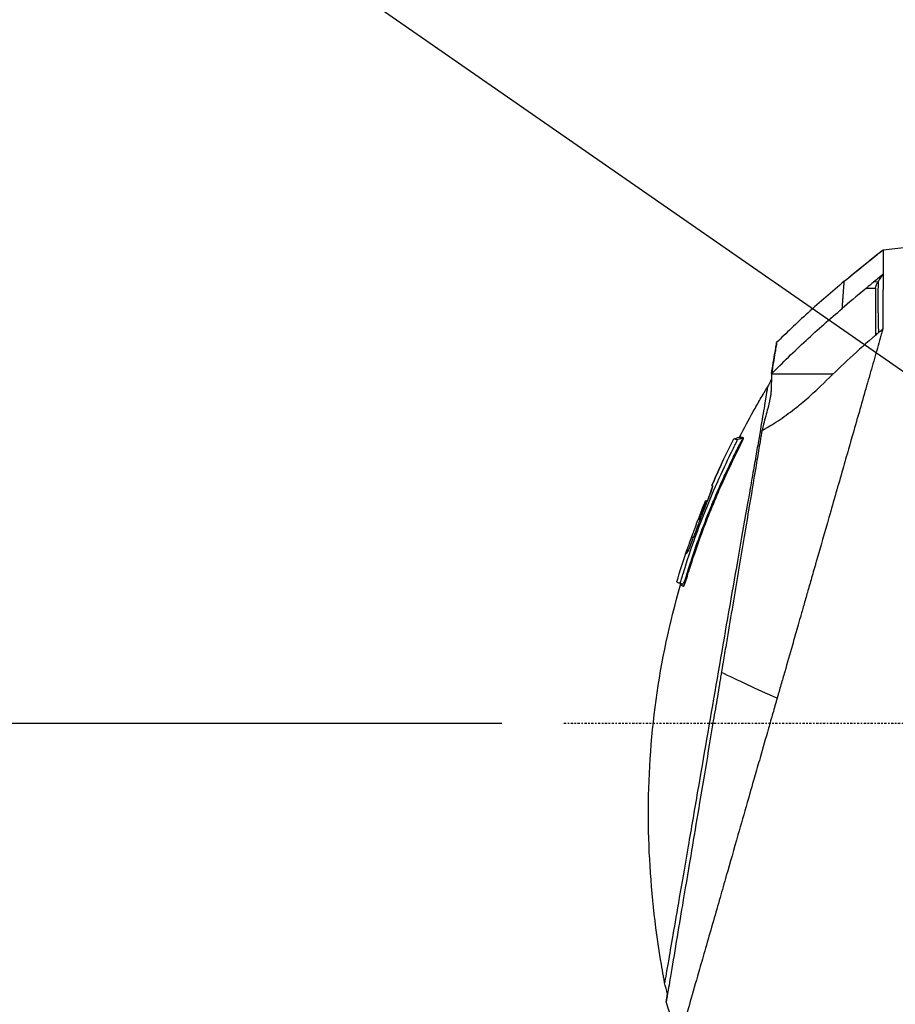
# Model space of a CAD drawing. Header units: millimetres. Extents: x 0 to 3390, y 0 to 1680.
# Tile 115 of 194: x 939 to 997, y 1172 to 1237. Entities that reach past the tile are written whole.
import ezdxf

# ---------------------------------------------------------------- set-up
doc = ezdxf.new("R2010")
doc.units = ezdxf.units.MM
doc.header["$LTSCALE"] = 0.2
doc.linetypes.add('CENTER2', pattern=[1.125, 0.75, -0.125, 0.125, -0.125])
doc.layers.add('02_Center Line', color=1, linetype='CENTER2')
doc.styles.add('Rainbow-4.0 Style', font='malgunsl.ttf')
doc.dimstyles.new('Rainbow-4.0 Style', dxfattribs={"dimtxt": 3.5, "dimasz": 2.5, "dimexe": 1, "dimexo": 1, "dimgap": 1, "dimtad": 1, "dimdsep": 46, "dimtxsty": 'Rainbow-4.0 Style', "dimcen": 0, "dimclrd": 251, "dimclre": 251, "dimclrt": 7, "dimazin": 3, "dimtp": 0.1, "dimtm": 0.1, "dimtfac": 0.61, "dimtmove": 0, "dimatfit": 3, "dimfxl": 1, "dimlwd": -1, "dimlwe": -1, "dimarcsym": 1})

# ---------------------------------------------------------------- blocks, each defined once
blk = doc.blocks.new('A$Cbf9293de')
for p, q in [((-136.96, 804.043), (-136.362, 804.032)), ((-136.187, 804.457), (-136.481, 804.442)), ((-136.362, 804.032), (-136.362, 801.964)), ((-136.198, 803.358), (-136.198, 803.358)), ((-136.198, 803.188), (-136.198, 803.188)), ((-136.362, 801.964), (-136.362, 800.932)), ((-136.193, 802.409), (-136.192, 802.409)), ((-139.168, 798.366), (-143.23, 798.366)), ((-145.144, 794.11), (-145.504, 794.02)), ((-146.574, 792.319), (-146.574, 792.319)), ((-147.155, 791.028), (-147.155, 791.028)), ((-147.126, 791.016), (-147.152, 791.025)), ((-147.444, 790.029), (-147.596, 789.986)), ((-147.595, 789.986), (-147.444, 790.029)), ((-147.949, 788.758), (-148.011, 788.781)), ((-148.475, 787.596), (-148.477, 787.597)), ((-148.394, 787.567), (-148.47, 787.594)), ((-149.477, 784.647), (-149.475, 784.646)), ((-149.286, 784.572), (-149.286, 784.573)), ((-149.283, 784.572), (-149.28, 784.57)), ((-149.347, 754.317), (-150.176, 756.935))]:
    blk.add_line(p, q)
blk.add_arc((-149.323, 784.485), 0.1, 343.74443, 47.95019)
for centre, major_axis, ratio, start_param, end_param in [((-145.197, 794.215), (-0.0368, -0.0929), 0.995224, 0.639311, 1.473597), ((-145.169, 794.207), (0.0047, -0.0999), 0.993999, 0.206208, 1.050852), ((-148.135, 786.715), (-18.579, -5.415), 0.001822, 4.748168, 4.751685)]:
    blk.add_ellipse(centre, major_axis=major_axis, ratio=ratio, start_param=start_param, end_param=end_param)
for points, knots in [([(-104.667, 808.886), (-104.667, 808.886), (-104.667, 807.857), (-104.667, 805.85), (-104.667, 805.845), (-104.667, 805.839), (-104.667, 805.833), (-104.667, 804.833), (-104.667, 803.601), (-104.667, 802.179), (-104.667, 801.463), (-104.667, 800.7), (-104.667, 799.892), (-104.667, 799.489), (-104.667, 799.074), (-104.667, 798.649), (-104.667, 798.437), (-104.667, 798.222), (-104.667, 798.004), (-104.667, 797.896), (-104.667, 797.786), (-104.667, 797.676), (-104.667, 797.566), (-104.667, 797.498), (-104.667, 797.344), (-104.667, 797.301), (-104.667, 797.257), (-104.667, 797.213), (-104.667, 795.152), (-104.667, 793.114), (-104.667, 791.26), (-104.667, 790.939), (-104.667, 790.622), (-104.667, 790.312), (-104.667, 789.243), (-104.667, 788.244), (-104.667, 787.333), (-104.667, 786.877), (-104.667, 786.443), (-104.667, 786.033), (-104.667, 785.828), (-104.667, 785.628), (-104.667, 785.435), (-104.667, 785.338), (-104.667, 785.243), (-104.667, 785.15), (-104.667, 785.103), (-104.667, 785.056), (-104.667, 785.01), (-104.667, 784.964), (-104.667, 784.961), (-104.667, 784.873), (-104.667, 784.765), (-104.667, 784.658), (-104.667, 784.552), (-104.667, 783.97), (-104.666, 783.432), (-104.666, 782.94), (-104.666, 782.65), (-104.667, 782.375), (-104.667, 782.118), (-104.667, 781.989), (-104.667, 781.864), (-104.667, 781.744), (-104.667, 781.623), (-104.667, 781.559), (-104.667, 781.395), (-104.667, 781.259), (-104.667, 781.126), (-104.667, 780.996), (-104.667, 780.812), (-104.667, 780.634), (-104.666, 780.461), (-104.666, 780.167), (-104.667, 779.925), (-104.667, 779.629), (-104.667, 779.48), (-104.665, 779.33), (-104.669, 779.185), (-104.671, 779.113), (-104.673, 779.039), (-104.677, 778.965), (-104.681, 778.891), (-104.689, 778.787), (-104.693, 778.742), (-104.708, 778.562), (-104.778, 778.07), (-104.822, 777.861), (-104.848, 777.735), (-104.881, 777.586), (-104.932, 777.405), (-104.965, 777.285), (-105.006, 777.152), (-105.057, 777.001), (-105.122, 776.812), (-105.186, 776.651), (-105.244, 776.515), (-105.273, 776.446), (-105.3, 776.384), (-105.326, 776.328), (-105.352, 776.271), (-105.361, 776.252), (-105.397, 776.176), (-105.461, 776.046), (-105.528, 775.92), (-105.597, 775.798), (-105.849, 775.356), (-106.128, 774.973), (-106.373, 774.686), (-106.453, 774.592), (-106.56, 774.477), (-106.672, 774.359), (-106.777, 774.247), (-106.887, 774.133), (-106.982, 774.033), (-107.179, 773.827), (-107.408, 773.588), (-107.599, 773.387), (-107.79, 773.186), (-107.989, 772.979), (-108.194, 772.763), (-108.297, 772.656), (-108.401, 772.546), (-108.508, 772.435), (-108.614, 772.323), (-108.746, 772.185), (-108.831, 772.095), (-108.962, 771.959), (-109.095, 771.819), (-109.231, 771.677), (-109.803, 771.078), (-110.42, 770.431), (-111.081, 769.738), (-111.49, 769.31), (-111.915, 768.864), (-112.357, 768.401), (-112.578, 768.17), (-112.803, 767.934), (-113.032, 767.694), (-113.146, 767.574), (-113.261, 767.453), (-113.378, 767.331), (-113.494, 767.209), (-113.635, 767.061), (-113.73, 766.962), (-113.877, 766.808), (-114.025, 766.653), (-114.173, 766.497), (-114.793, 765.847), (-115.426, 765.185), (-116.069, 764.51), (-116.468, 764.092), (-116.871, 763.67), (-117.278, 763.244), (-117.482, 763.03), (-117.686, 762.816), (-117.891, 762.601), (-118.097, 762.386), (-118.322, 762.149), (-118.51, 761.953), (-118.647, 761.809), (-118.784, 761.665), (-118.921, 761.522), (-120.283, 760.094), (-121.64, 758.672), (-122.974, 757.274), (-123.707, 756.505), (-124.434, 755.744), (-125.149, 754.995), (-125.507, 754.62), (-125.861, 754.248), (-126.213, 753.88), (-126.388, 753.696), (-126.563, 753.513), (-126.737, 753.331), (-126.911, 753.149), (-127.112, 752.938), (-127.256, 752.787), (-127.347, 752.691), (-127.44, 752.595), (-127.532, 752.497), (-128.024, 751.982), (-128.532, 751.45), (-129.049, 750.908), (-129.356, 750.586), (-129.667, 750.26), (-129.979, 749.933), (-130.135, 749.77), (-130.292, 749.606), (-130.448, 749.442), (-130.526, 749.36), (-130.605, 749.278), (-130.683, 749.196), (-130.722, 749.155), (-130.761, 749.114), (-130.8, 749.073), (-130.839, 749.032), (-130.897, 748.971), (-130.918, 748.95), (-131.081, 748.779), (-131.299, 748.55), (-131.564, 748.273), (-131.696, 748.134), (-131.84, 747.983), (-131.994, 747.822), (-132.148, 747.661), (-132.327, 747.473), (-132.484, 747.308), (-132.797, 746.98), (-133.061, 746.704), (-133.283, 746.471), (-133.394, 746.355), (-133.495, 746.249), (-133.586, 746.153), (-133.632, 746.106), (-133.675, 746.06), (-133.716, 746.017), (-133.736, 745.996), (-133.756, 745.975), (-133.776, 745.955), (-133.795, 745.934), (-133.803, 745.926), (-133.832, 745.895), (-133.888, 745.836), (-133.943, 745.779), (-133.997, 745.723), (-134.397, 745.303), (-134.729, 744.956), (-135.005, 744.667), (-135.161, 744.503), (-135.299, 744.358), (-135.421, 744.23), (-135.482, 744.166), (-135.539, 744.106), (-135.593, 744.05), (-135.619, 744.022), (-135.645, 743.995), (-135.67, 743.969), (-135.695, 743.943), (-135.713, 743.924), (-135.742, 743.894), (-135.777, 743.857), (-135.811, 743.821), (-135.844, 743.787), (-136.056, 743.566), (-136.207, 743.409), (-136.3, 743.313), (-136.378, 743.231), (-136.404, 743.203), (-136.411, 743.194)], [0.0000001, 0.0000001, 0.0000001, 0.0000001, 0.125, 0.125, 0.125, 0.1253503, 0.1253503, 0.1253503, 0.1875, 0.1875, 0.1875, 0.21875, 0.21875, 0.21875, 0.234375, 0.234375, 0.234375, 0.2421875, 0.2421875, 0.2421875, 0.2460937, 0.2460937, 0.2460937, 0.25, 0.25, 0.25, 0.2511149, 0.2511149, 0.2511149, 0.3034243, 0.3034243, 0.3034243, 0.3125, 0.3125, 0.3125, 0.34375, 0.34375, 0.34375, 0.359375, 0.359375, 0.359375, 0.3671875, 0.3671875, 0.3671875, 0.3710937, 0.3710937, 0.3710937, 0.3730469, 0.3730469, 0.3730469, 0.375, 0.375, 0.375, 0.3773995, 0.3773995, 0.3773995, 0.390625, 0.390625, 0.390625, 0.3984375, 0.3984375, 0.3984375, 0.4023437, 0.4023437, 0.4023437, 0.40625, 0.40625, 0.40625, 0.409484, 0.409484, 0.409484, 0.4140625, 0.4140625, 0.4140625, 0.421875, 0.421875, 0.421875, 0.4257812, 0.4257812, 0.4257812, 0.4277344, 0.4277344, 0.4277344, 0.4296875, 0.4296875, 0.4296875, 0.4375, 0.4375, 0.4375, 0.4422156, 0.4422156, 0.4422156, 0.4453125, 0.4453125, 0.4453125, 0.4492187, 0.4492187, 0.4492187, 0.4511719, 0.4511719, 0.4511719, 0.453125, 0.453125, 0.453125, 0.4564958, 0.4564958, 0.4564958, 0.46875, 0.46875, 0.46875, 0.4727702, 0.4727702, 0.4727702, 0.4765625, 0.4765625, 0.4765625, 0.484375, 0.484375, 0.484375, 0.4921875, 0.4921875, 0.4921875, 0.4960937, 0.4960937, 0.4960937, 0.5, 0.5, 0.5, 0.5059836, 0.5059836, 0.5059836, 0.53125, 0.53125, 0.53125, 0.546875, 0.546875, 0.546875, 0.5546875, 0.5546875, 0.5546875, 0.5585937, 0.5585937, 0.5585937, 0.5625, 0.5625, 0.5625, 0.5685376, 0.5685376, 0.5685376, 0.59375, 0.59375, 0.59375, 0.609375, 0.609375, 0.609375, 0.6171875, 0.6171875, 0.6171875, 0.625, 0.625, 0.625, 0.6307049, 0.6307049, 0.6307049, 0.6875, 0.6875, 0.6875, 0.71875, 0.71875, 0.71875, 0.734375, 0.734375, 0.734375, 0.7421875, 0.7421875, 0.7421875, 0.75, 0.75, 0.75, 0.7549609, 0.7549609, 0.7549609, 0.78125, 0.78125, 0.78125, 0.796875, 0.796875, 0.796875, 0.8046875, 0.8046875, 0.8046875, 0.8085937, 0.8085937, 0.8085937, 0.8105469, 0.8105469, 0.8105469, 0.8125, 0.8125, 0.8125, 0.828125, 0.828125, 0.828125, 0.8359375, 0.8359375, 0.8359375, 0.84375, 0.84375, 0.84375, 0.859375, 0.859375, 0.859375, 0.8671875, 0.8671875, 0.8671875, 0.8710937, 0.8710937, 0.8710937, 0.8730469, 0.8730469, 0.8730469, 0.875, 0.875, 0.875, 0.8787021, 0.8787021, 0.8787021, 0.90625, 0.90625, 0.90625, 0.921875, 0.921875, 0.921875, 0.9296875, 0.9296875, 0.9296875, 0.9335937, 0.9335937, 0.9335937, 0.9375, 0.9375, 0.9375, 0.9423203, 0.9423203, 0.9423203, 0.9736147, 0.9736147, 0.9736147, 1, 1, 1, 1]), ([(-138.419, 804.493), (-137.669, 805.121), (-136.96, 805.695), (-136.285, 806.235), (-136.142, 806.349), (-136.001, 806.462), (-135.862, 806.573)], [0.0000016, 0.0000016, 0.0000016, 0.0000016, 0.8255795, 0.8255795, 0.8255795, 1, 1, 1, 1]), ([(-136.716, 805.889), (-136.716, 805.889), (-136.716, 805.89), (-136.432, 806.118), (-136.002, 806.462), (-135.862, 806.573)], [0.6372802, 0.6372802, 0.6372802, 0.6372802, 0.6373483, 0.6373483, 0.7466664, 0.7466664, 0.7466664, 0.7466664]), ([(-135.862, 806.573), (-135.862, 806.573), (-135.862, 806.573), (-135.862, 806.573), (-135.862, 806.572), (-135.862, 806.572), (-135.862, 806.571), (-135.862, 806.569), (-135.862, 806.567), (-135.862, 806.559), (-135.862, 806.551), (-135.862, 806.519), (-135.862, 806.487), (-135.862, 806.415), (-135.862, 806.382), (-135.862, 806.293), (-135.862, 806.234), (-135.862, 806.099), (-135.862, 806.023), (-135.862, 805.813), (-135.862, 805.668), (-135.862, 805.423), (-135.862, 805.336), (-135.862, 805.2), (-135.862, 805.153), (-135.862, 805.082), (-135.862, 805.058), (-135.862, 805.021), (-135.862, 805.009), (-135.862, 804.981), (-135.862, 804.968), (-135.862, 804.959)], [0.0000002, 0.0000002, 0.0000002, 0.0000002, 0.0057666, 0.0057666, 0.010261, 0.010261, 0.0192501, 0.0192501, 0.0372287, 0.0372287, 0.0731858, 0.0731858, 0.1450807, 0.1450807, 0.1929931, 0.1929931, 0.2568526, 0.2568526, 0.3206977, 0.3206977, 0.4164506, 0.4164506, 0.4643306, 0.4643306, 0.4882614, 0.4882614, 0.5002253, 0.5002253, 0.506207, 0.506207, 0.5138998, 0.5138998, 0.5138998, 0.5138998]), ([(-138.419, 804.493), (-137.998, 804.846), (-137.574, 805.195), (-136.989, 805.67), (-136.83, 805.798), (-136.536, 806.035), (-136.401, 806.143), (-136.25, 806.264), (-136.233, 806.277), (-136.209, 806.297), (-136.201, 806.302), (-136.19, 806.311), (-136.187, 806.314), (-136.182, 806.318), (-136.18, 806.319), (-136.178, 806.321), (-136.177, 806.322), (-136.176, 806.322), (-136.176, 806.322), (-136.176, 806.323), (-136.176, 806.323), (-136.176, 806.323), (-136.176, 806.323), (-136.176, 806.323)], [0, 0, 0, 0, 0.1648035, 0.1648035, 0.2261526, 0.2261526, 0.2780048, 0.2780048, 0.2844894, 0.2844894, 0.2873267, 0.2873267, 0.2886569, 0.2886569, 0.2893002, 0.2893002, 0.2896148, 0.2896148, 0.2896497, 0.2896497, 0.289681, 0.289681, 0.2896998, 0.2896998, 0.2896998, 0.2896998]), ([(-136.716, 805.889), (-136.82, 805.806), (-136.51, 806.056), (-136.36, 806.176), (-136.315, 806.212), (-136.252, 806.261), (-136.235, 806.275), (-136.211, 806.295), (-136.204, 806.3), (-136.193, 806.309), (-136.189, 806.312), (-136.184, 806.316), (-136.182, 806.317), (-136.18, 806.319), (-136.179, 806.32), (-136.178, 806.321), (-136.178, 806.321), (-136.177, 806.322), (-136.176, 806.322), (-136.176, 806.323), (-136.176, 806.323), (-136.176, 806.323), (-136.176, 806.323), (-136.176, 806.323), (-136.176, 806.323), (-136.176, 806.323)], [0.35908561, 0.35908561, 0.35908561, 0.35908561, 0.39930652, 0.39930652, 0.41672052, 0.41672052, 0.42325172, 0.42325172, 0.42610931, 0.42610931, 0.42744907, 0.42744907, 0.42809739, 0.42809739, 0.42841531, 0.42841531, 0.4285716, 0.4285716, 0.42872535, 0.42872535, 0.42875851, 0.42875851, 0.42877124, 0.42877124, 0.4287889, 0.4287889, 0.4287889, 0.4287889]), ([(-136.716, 805.889), (-136.699, 805.903), (-136.51, 806.056), (-136.36, 806.175), (-136.315, 806.212), (-136.252, 806.261), (-136.236, 806.275), (-136.211, 806.295), (-136.204, 806.3), (-136.193, 806.309), (-136.189, 806.312), (-136.184, 806.316), (-136.182, 806.317), (-136.18, 806.319), (-136.179, 806.32), (-136.178, 806.321), (-136.178, 806.321), (-136.177, 806.322), (-136.176, 806.322), (-136.176, 806.323), (-136.176, 806.323), (-136.176, 806.323), (-136.176, 806.323), (-136.176, 806.323), (-136.176, 806.323), (-136.176, 806.323), (-136.176, 806.323), (-136.176, 806.323)], [0.49817633, 0.49817633, 0.49817633, 0.49817633, 0.53840987, 0.53840987, 0.55582539, 0.55582539, 0.56235715, 0.56235715, 0.56521499, 0.56521499, 0.56655486, 0.56655486, 0.56720325, 0.56720325, 0.56752121, 0.56752121, 0.56767754, 0.56767754, 0.56783134, 0.56783134, 0.56786487, 0.56786487, 0.56787819, 0.56787819, 0.56788839, 0.56788839, 0.56789897, 0.56789897, 0.56789897, 0.56789897]), ([(-136.187, 804.457), (-136.133, 804.54), (-136.079, 804.624), (-135.97, 804.792), (-135.916, 804.876), (-135.862, 804.959)], [0.00000099, 0.00000099, 0.00000099, 0.00000099, 0.02992553, 0.02992553, 0.05985005, 0.05985005, 0.05985005, 0.05985005]), ([(-135.862, 804.959), (-135.862, 804.948), (-135.862, 804.934), (-135.862, 804.905), (-135.862, 804.891), (-135.862, 804.849), (-135.862, 804.821), (-135.862, 804.735), (-135.862, 804.677), (-135.862, 804.498), (-135.862, 804.373), (-135.863, 803.983), (-135.863, 803.703), (-135.863, 802.801), (-135.864, 802.12), (-135.864, 801.363)], [0.000001, 0.000001, 0.000001, 0.000001, 0.0104396, 0.0104396, 0.0195624, 0.0195624, 0.037807, 0.037807, 0.0742919, 0.0742919, 0.1472682, 0.1472682, 0.2931669, 0.2931669, 0.5844733, 0.5844733, 0.5844733, 0.5844733]), ([(-138.419, 804.493), (-139.232, 803.811), (-140.049, 803.101), (-141.573, 801.724), (-142.28, 801.06), (-142.884, 800.45)], [0.0000883, 0.0000883, 0.0000883, 0.0000883, 0.5, 0.5, 1, 1, 1, 1]), ([(-138.419, 804.493), (-138.419, 804.493), (-138.419, 804.493), (-138.419, 804.493), (-138.419, 804.493), (-138.419, 804.493), (-138.419, 804.493), (-138.419, 804.493), (-138.419, 804.493), (-138.419, 804.493), (-138.419, 804.493), (-138.419, 804.493), (-138.419, 804.493)], [0, 0, 0, 0, 0.00195313, 0.00195313, 0.00195313, 0.00390625, 0.00390625, 0.00390625, 0.0078125, 0.0078125, 0.0078125, 0.01049675, 0.01049675, 0.01049675, 0.01049675]), ([(-136.481, 804.442), (-136.561, 804.376), (-136.652, 804.3), (-136.791, 804.184), (-136.88, 804.11), (-136.961, 804.043)], [-0.06201948, -0.06201948, -0.06201948, -0.06201948, -0.03135987, -0.03135987, -0.00014638, -0.00014638, -0.00014638, -0.00014638]), ([(-136.362, 804.032), (-136.352, 804.103), (-136.333, 804.17), (-136.305, 804.238), (-136.302, 804.245), (-136.299, 804.252), (-136.295, 804.26), (-136.292, 804.266), (-136.289, 804.273), (-136.286, 804.28), (-136.259, 804.338), (-136.226, 804.396), (-136.187, 804.457)], [0, 0, 0, 0, 0.486169, 0.486169, 0.486169, 0.538067, 0.538067, 0.538067, 0.586598, 0.586598, 0.586598, 1, 1, 1, 1]), ([(-136.187, 804.457), (-136.19, 804.305), (-136.194, 804.051), (-136.197, 803.7), (-136.198, 803.524), (-136.199, 803.363), (-136.198, 803.221), (-136.198, 803.078), (-136.198, 802.968), (-136.197, 802.853), (-136.196, 802.737), (-136.195, 802.603), (-136.193, 802.448), (-136.192, 802.37), (-136.191, 802.287), (-136.19, 802.199), (-136.188, 802.111), (-136.187, 802.034), (-136.184, 801.917), (-136.178, 801.585), (-136.17, 801.31), (-136.163, 801.105)], [0.0000001, 0.0000001, 0.0000001, 0.0000001, 0.25, 0.25, 0.25, 0.375, 0.375, 0.375, 0.5, 0.5, 0.5, 0.625, 0.625, 0.625, 0.6875, 0.6875, 0.6875, 0.75, 0.75, 0.75, 0.9287626, 0.9287626, 0.9287626, 0.9287626]), ([(-143.231, 798.366), (-142.493, 799.132), (-141.727, 799.871), (-140.161, 801.311), (-139.361, 802.012), (-138.553, 802.704)], [-0.6382467, -0.6382467, -0.6382467, -0.6382467, -0.3191416, -0.3191416, 0, 0, 0, 0]), ([(-135.864, 801.363), (-135.869, 801.344), (-135.877, 801.318), (-135.893, 801.261), (-135.9, 801.235), (-135.923, 801.158), (-135.937, 801.106), (-135.982, 800.95), (-136.012, 800.845), (-136.104, 800.525), (-136.166, 800.308), (-136.357, 799.641), (-136.49, 799.178), (-136.901, 797.743), (-137.195, 796.719), (-137.711, 794.918), (-137.924, 794.175), (-138.268, 792.975), (-138.394, 792.533), (-138.67, 791.571), (-138.819, 791.051), (-139.123, 789.991), (-139.278, 789.451), (-139.708, 787.949), (-139.987, 786.976), (-140.296, 785.899), (-140.322, 785.808), (-140.374, 785.626), (-140.4, 785.535), (-140.476, 785.27), (-140.526, 785.095), (-140.623, 784.756), (-140.67, 784.591), (-140.762, 784.271), (-140.807, 784.116), (-140.933, 783.675), (-141.016, 783.385), (-141.173, 782.838), (-141.246, 782.583), (-141.383, 782.105), (-141.447, 781.883), (-141.622, 781.27), (-141.734, 780.878), (-142.015, 779.9), (-142.183, 779.313), (-142.435, 778.435), (-142.519, 778.142), (-142.644, 777.705), (-142.686, 777.559), (-142.748, 777.34), (-142.769, 777.268), (-142.801, 777.159), (-142.811, 777.122), (-142.834, 777.041), (-142.845, 777.004), (-142.853, 776.977)], [0.000085, 0.000085, 0.000085, 0.000085, 0.009638, 0.009638, 0.017453, 0.017453, 0.033077, 0.033077, 0.064302, 0.064302, 0.126675, 0.126675, 0.251046, 0.251046, 0.498587, 0.498587, 0.662678, 0.662678, 0.756193, 0.756193, 0.862748, 0.862748, 0.97034, 0.97034, 1.158594, 1.158594, 1.176181, 1.176181, 1.19217, 1.19217, 1.222525, 1.222525, 1.250795, 1.250795, 1.277662, 1.277662, 1.328669, 1.328669, 1.373576, 1.373576, 1.413726, 1.413726, 1.484172, 1.484172, 1.589609, 1.589609, 1.642253, 1.642253, 1.66856, 1.66856, 1.681711, 1.681711, 1.688286, 1.688286, 1.696317, 1.696317, 1.696317, 1.696317]), ([(-136.362, 800.932), (-136.279, 801.004), (-136.196, 801.076), (-136.03, 801.22), (-135.947, 801.291), (-135.864, 801.363)], [-0.06596291, -0.06596291, -0.06596291, -0.06596291, -0.03300778, -0.03300778, -0.00012466, -0.00012466, -0.00012466, -0.00012466]), ([(-136.362, 800.932), (-136.922, 800.445), (-137.476, 799.949), (-138.551, 798.958), (-139.073, 798.462), (-139.587, 797.958)], [0.0000155, 0.0000155, 0.0000155, 0.0000155, 0.2227041, 0.2227041, 0.4386172, 0.4386172, 0.4386172, 0.4386172]), ([(-142.884, 800.45), (-142.884, 800.45), (-142.884, 800.446), (-142.885, 800.434), (-142.887, 800.426), (-142.892, 800.391), (-142.897, 800.356), (-142.919, 800.221), (-142.941, 800.087), (-143, 799.736), (-143.037, 799.518), (-143.124, 799.002), (-143.174, 798.704), (-143.231, 798.366)], [0, 0, 0, 0, 0.0625, 0.0625, 0.125, 0.125, 0.25, 0.25, 0.5, 0.5, 0.75, 0.75, 0.9999921, 0.9999921, 0.9999921, 0.9999921]), ([(-143.224, 798.424), (-143.112, 799.091), (-142.984, 799.854), (-142.908, 800.306), (-142.889, 800.417), (-142.885, 800.443), (-142.884, 800.449), (-142.884, 800.45), (-142.884, 800.45), (-142.884, 800.45), (-142.884, 800.45), (-142.884, 800.45)], [0.0000001, 0.0000001, 0.0000001, 0.0000001, 0.5, 0.75, 0.875, 0.9375, 0.96875, 0.984375, 0.9921875, 0.9960938, 0.9965677, 0.9965677, 0.9965677, 0.9965677]), ([(-143.231, 798.366), (-143.232, 798.205), (-143.233, 798.043), (-143.238, 797.718), (-143.241, 797.555), (-143.245, 797.393)], [-0.09760383, -0.09760383, -0.09760383, -0.09760383, -0.0488578, -0.0488578, -0.000132, -0.000132, -0.000132, -0.000132]), ([(-143.488, 797.531), (-143.486, 797.527), (-143.564, 797.039), (-143.794, 795.671), (-143.89, 795.106), (-144.059, 794.116), (-144.182, 793.406), (-144.39, 792.212), (-144.846, 789.614), (-145.666, 784.94), (-146.896, 777.849), (-147.953, 771.706), (-148.732, 767.189), (-149.267, 764.083), (-149.707, 761.528), (-149.925, 760.265), (-150.188, 758.735), (-150.278, 758.211), (-150.28, 758.202)], [0.0008912, 0.0008912, 0.0008912, 0.0008912, 0.1214174, 0.1214174, 0.182126, 0.182126, 0.2124804, 0.2428347, 0.2731891, 0.3885559, 0.5039228, 0.6192897, 0.6848281, 0.7478625, 0.8108969, 0.8739313, 0.8739313, 0.9992746, 0.9992746, 0.9992746, 0.9992746]), ([(-145.309, 794.246), (-145.023, 794.802), (-144.728, 795.354), (-144.273, 796.175), (-144.119, 796.448), (-143.884, 796.855), (-143.806, 796.991), (-143.687, 797.194), (-143.648, 797.261), (-143.588, 797.362), (-143.568, 797.396), (-143.528, 797.463), (-143.507, 797.498), (-143.488, 797.531)], [0, 0, 0, 0, 0.187726, 0.187726, 0.2816892, 0.2816892, 0.3286868, 0.3286868, 0.3521817, 0.3521817, 0.3639259, 0.3639259, 0.3757347, 0.3757347, 0.3757347, 0.3757347]), ([(-143.854, 794.657), (-143.777, 794.694), (-143.59, 794.792), (-143.153, 795.051), (-142.973, 795.164), (-142.432, 795.521), (-142.068, 795.785), (-141.336, 796.354), (-140.636, 796.93), (-139.587, 797.958)], [0.0007566, 0.0007566, 0.0007566, 0.0007566, 0.0297864, 0.0297864, 0.0497134, 0.0497134, 0.0895838, 0.0895838, 0.1300164, 0.1300164, 0.1300164, 0.1300164]), ([(-143.245, 797.393), (-143.248, 797.37), (-143.248, 797.348), (-143.25, 797.299), (-143.252, 797.275), (-143.257, 797.201), (-143.262, 797.152), (-143.279, 797.006), (-143.294, 796.909), (-143.316, 796.786), (-143.321, 796.756), (-143.367, 796.518), (-143.417, 796.309), (-143.554, 795.776), (-143.664, 795.4), (-143.78, 794.933), (-143.811, 794.796), (-143.834, 794.664)], [0.0004981, 0.0004981, 0.0004981, 0.0004981, 0.0075044, 0.0075044, 0.0147746, 0.0147746, 0.0293137, 0.0293137, 0.0584829, 0.0584829, 0.0671477, 0.0671477, 0.1471301, 0.1471301, 0.2799289, 0.2799289, 0.3268865, 0.3268865, 0.3268865, 0.3268865]), ([(-149.227, 784.457), (-149.227, 784.457), (-149.2, 784.446), (-149.131, 784.418), (-149.103, 784.407), (-149.098, 784.405), (-149.084, 784.4), (-149.069, 784.394), (-149.05, 784.386), (-149.042, 784.383), (-149.033, 784.379), (-149.029, 784.377), (-149.029, 784.376), (-149.026, 784.374), (-149.021, 784.373), (-149.011, 784.379), (-148.997, 784.399), (-148.967, 784.463), (-148.921, 784.59), (-148.882, 784.714), (-148.858, 784.791), (-148.849, 784.822), (-148.847, 784.83), (-148.832, 784.878), (-148.803, 784.974), (-148.773, 785.07), (-148.757, 785.122), (-148.752, 785.14), (-148.714, 785.262), (-148.621, 785.556), (-148.302, 786.543), (-147.637, 788.428), (-146.724, 790.644), (-146.001, 792.203), (-145.721, 792.782), (-145.683, 792.859), (-145.599, 793.033), (-145.505, 793.224), (-145.419, 793.395), (-145.406, 793.422), (-145.363, 793.508), (-145.315, 793.603), (-145.272, 793.688), (-145.267, 793.699), (-145.255, 793.723), (-145.233, 793.765), (-145.18, 793.872), (-145.135, 793.966), (-145.11, 794.027), (-145.106, 794.036), (-145.092, 794.072), (-145.072, 794.128), (-145.071, 794.158), (-145.077, 794.162), (-145.08, 794.161)], [0, 0, 0, 0, 0.159677, 0.231843, 0.239861, 0.239861, 0.243858, 0.279828, 0.279828, 0.290299, 0.298742, 0.29968, 0.29968, 0.300401, 0.306889, 0.310488, 0.315226, 0.325061, 0.33491, 0.344062, 0.349511, 0.350116, 0.350116, 0.351068, 0.359631, 0.368932, 0.369966, 0.369966, 0.372375, 0.394053, 0.428006, 0.567575, 0.769998, 0.878814, 0.890904, 0.890904, 0.894911, 0.927361, 0.930967, 0.930967, 0.93296, 0.949105, 0.950899, 0.950899, 0.951403, 0.95594, 0.959729, 0.973953, 0.975533, 0.975533, 0.976506, 0.985257, 0.994726, 1, 1, 1, 1]), ([(-143.854, 794.657), (-143.869, 794.578), (-143.872, 794.562), (-143.888, 794.467), (-143.896, 794.418), (-143.92, 794.272), (-143.937, 794.174), (-143.987, 793.876), (-144.021, 793.674), (-144.124, 793.055), (-144.195, 792.629), (-144.417, 791.307), (-144.573, 790.373), (-144.845, 788.744), (-144.957, 788.073), (-145.301, 786.015), (-145.541, 784.584), (-145.909, 782.391), (-146.033, 781.652), (-146.22, 780.538), (-146.282, 780.165), (-146.376, 779.606), (-146.407, 779.419), (-146.454, 779.139), (-146.47, 779.046), (-146.493, 778.906), (-146.501, 778.859), (-146.517, 778.768), (-146.518, 778.76), (-146.532, 778.675)], [-3.460676, -3.460676, -3.460676, -3.460676, -3.42067, -3.42067, -3.380007, -3.380007, -3.298679, -3.298679, -3.136019, -3.136019, -2.810664, -2.810664, -2.159742, -2.159742, -1.72651, -1.72651, -0.863073, -0.863073, -0.431239, -0.431239, -0.215322, -0.215322, -0.107361, -0.107361, -0.053382, -0.053382, -0.026392, -0.026392, -0.000227, -0.000227, -0.000227, -0.000227]), ([(-145.37, 794.197), (-145.372, 794.196), (-145.352, 794.189), (-145.315, 794.174), (-145.281, 794.161), (-145.233, 794.141), (-145.173, 794.119)], [0.4963236, 0.4963236, 0.4963236, 0.4963236, 0.7603192, 0.7603192, 0.7603192, 1, 1, 1, 1]), ([(-145.37, 794.197), (-145.366, 794.198), (-145.361, 794.199), (-145.352, 794.203), (-145.35, 794.204), (-145.345, 794.207), (-145.342, 794.208), (-145.338, 794.211), (-145.336, 794.213), (-145.332, 794.215), (-145.331, 794.216), (-145.327, 794.22), (-145.325, 794.222), (-145.321, 794.227), (-145.319, 794.229), (-145.316, 794.234), (-145.314, 794.236), (-145.312, 794.241), (-145.31, 794.243), (-145.309, 794.246)], [0, 0, 0, 0, 0.00478588, 0.00478588, 0.00617525, 0.00617525, 0.00746051, 0.00746051, 0.00828098, 0.00828098, 0.00886272, 0.00886272, 0.00983892, 0.00983892, 0.01070495, 0.01070495, 0.01163546, 0.01163546, 0.01276234, 0.01276234, 0.01276234, 0.01276234]), ([(-145.286, 794.234), (-145.294, 794.238), (-145.3, 794.241), (-145.304, 794.243), (-145.306, 794.244), (-145.307, 794.245), (-145.308, 794.245), (-145.309, 794.246), (-145.309, 794.246), (-145.309, 794.246)], [0.3262085, 0.3262085, 0.3262085, 0.3262085, 0.4171519, 0.4171519, 0.4171519, 0.4592281, 0.4592281, 0.4592281, 0.4960387, 0.4960387, 0.4960387, 0.4960387]), ([(-145.109, 794.17), (-145.135, 794.18), (-145.16, 794.188), (-145.183, 794.195), (-145.232, 794.211), (-145.265, 794.225), (-145.286, 794.234)], [0, 0, 0, 0, 0.1032373, 0.1032373, 0.1032373, 0.3262085, 0.3262085, 0.3262085, 0.3262085]), ([(-145.08, 794.161), (-145.086, 794.161), (-145.091, 794.162), (-145.096, 794.164), (-145.1, 794.166), (-145.104, 794.168), (-145.109, 794.17)], [0, 0, 0, 0, 0.5, 0.5, 0.5, 1, 1, 1, 1]), ([(-149.477, 784.647), (-149.477, 784.647), (-149.437, 784.631), (-149.329, 784.588), (-149.294, 784.585), (-149.275, 784.566), (-149.273, 784.562), (-149.265, 784.568), (-149.262, 784.572), (-149.254, 784.587), (-149.249, 784.598), (-149.234, 784.637), (-149.227, 784.656), (-149.202, 784.73), (-149.185, 784.79), (-149.154, 784.892), (-149.141, 784.936), (-149.11, 785.036), (-149.093, 785.092), (-149.008, 785.37), (-148.773, 786.137), (-147.998, 788.34), (-147.541, 789.507), (-146.361, 792.247), (-145.761, 793.435), (-145.578, 793.797), (-145.552, 793.847), (-145.526, 793.903), (-145.52, 793.915), (-145.512, 793.934), (-145.509, 793.942), (-145.502, 793.958), (-145.499, 793.966), (-145.493, 793.982), (-145.49, 793.99), (-145.481, 794.027), (-145.5, 794.015), (-145.504, 794.02)], [0, 0, 0, 0, 0.3732629, 0.3732629, 0.5058721, 0.5058721, 0.5299103, 0.5299103, 0.5443905, 0.5443905, 0.5536791, 0.5536791, 0.5609708, 0.5609708, 0.5783919, 0.5783919, 0.5914134, 0.5914134, 0.6081214, 0.6081214, 0.6735833, 0.6735833, 0.7493249, 0.7493249, 0.8539175, 0.8539175, 0.8701791, 0.8701791, 0.8744696, 0.8744696, 0.8776845, 0.8776845, 0.8818439, 0.8818439, 0.8891127, 0.8891127, 0.9215434, 0.9215434, 0.9215434, 0.9215434]), ([(-149.085, 784.496), (-149.083, 784.495), (-149.081, 784.495), (-149.079, 784.496), (-149.077, 784.497), (-149.075, 784.498), (-149.073, 784.5), (-149.072, 784.501), (-149.071, 784.503), (-149.069, 784.504), (-149.067, 784.506), (-149.065, 784.509), (-149.063, 784.512), (-149.054, 784.522), (-149.042, 784.539), (-149.029, 784.563), (-149.015, 784.586), (-148.999, 784.616), (-148.984, 784.649), (-148.969, 784.683), (-148.954, 784.719), (-148.941, 784.754), (-148.931, 784.78), (-148.922, 784.808), (-148.913, 784.842), (-148.911, 784.847), (-148.91, 784.852), (-148.909, 784.857), (-148.897, 784.9), (-148.883, 784.945), (-148.869, 784.99), (-148.855, 785.038), (-148.84, 785.085), (-148.825, 785.132), (-148.824, 785.137), (-148.822, 785.142), (-148.82, 785.148), (-148.817, 785.16), (-148.813, 785.172), (-148.809, 785.184), (-148.805, 785.198), (-148.801, 785.211), (-148.797, 785.224), (-148.766, 785.321), (-148.736, 785.418), (-148.705, 785.514), (-148.65, 785.686), (-148.594, 785.858), (-148.538, 786.03), (-148.418, 786.394), (-148.295, 786.757), (-148.168, 787.118), (-148.048, 787.457), (-147.924, 787.795), (-147.798, 788.131), (-147.69, 788.417), (-147.58, 788.702), (-147.467, 788.986), (-147.345, 789.296), (-147.219, 789.604), (-147.091, 789.911), (-147.027, 790.064), (-146.962, 790.217), (-146.897, 790.37), (-146.832, 790.523), (-146.749, 790.712), (-146.699, 790.828), (-146.658, 790.92), (-146.615, 791.017), (-146.57, 791.12), (-146.5, 791.276), (-146.423, 791.446), (-146.34, 791.628), (-146.271, 791.78), (-146.197, 791.94), (-146.118, 792.109), (-146.059, 792.235), (-145.997, 792.367), (-145.931, 792.503), (-145.91, 792.549), (-145.901, 792.566), (-145.865, 792.641), (-145.856, 792.66), (-145.848, 792.678), (-145.839, 792.696), (-145.809, 792.757), (-145.781, 792.815), (-145.755, 792.87), (-145.745, 792.889), (-145.736, 792.908), (-145.727, 792.927), (-145.649, 793.087), (-145.586, 793.216), (-145.538, 793.312), (-145.523, 793.342), (-145.51, 793.368), (-145.498, 793.392), (-145.489, 793.411), (-145.48, 793.428), (-145.472, 793.443), (-145.465, 793.457), (-145.459, 793.469), (-145.454, 793.48), (-145.44, 793.508), (-145.431, 793.527), (-145.428, 793.532), (-145.427, 793.534), (-145.426, 793.535), (-145.413, 793.562), (-145.383, 793.623), (-145.361, 793.667), (-145.342, 793.703), (-145.338, 793.712), (-145.333, 793.721), (-145.329, 793.729), (-145.316, 793.755), (-145.304, 793.776), (-145.293, 793.797), (-145.284, 793.813), (-145.276, 793.828), (-145.266, 793.844), (-145.25, 793.873), (-145.23, 793.905), (-145.207, 793.944), (-145.196, 793.962), (-145.187, 793.978), (-145.178, 793.993), (-145.176, 793.998), (-145.173, 794.002), (-145.171, 794.007), (-145.169, 794.01), (-145.168, 794.013), (-145.167, 794.015), (-145.153, 794.042), (-145.144, 794.061), (-145.14, 794.075), (-145.133, 794.093), (-145.133, 794.102), (-145.135, 794.107), (-145.137, 794.11), (-145.14, 794.111), (-145.144, 794.11)], [0.3020997, 0.3020997, 0.3020997, 0.3020997, 0.3066349, 0.3066349, 0.3066349, 0.310369, 0.310369, 0.310369, 0.3125, 0.3125, 0.3125, 0.315341, 0.315341, 0.315341, 0.3249113, 0.3249113, 0.3249113, 0.3343602, 0.3343602, 0.3343602, 0.34375, 0.34375, 0.34375, 0.3507342, 0.3507342, 0.3507342, 0.3517166, 0.3517166, 0.3517166, 0.3601719, 0.3601719, 0.3601719, 0.3690642, 0.3690642, 0.3690642, 0.3700604, 0.3700604, 0.3700604, 0.3724024, 0.3724024, 0.3724024, 0.375, 0.375, 0.375, 0.3940613, 0.3940613, 0.3940613, 0.4280168, 0.4280168, 0.4280168, 0.5, 0.5, 0.5, 0.5675756, 0.5675756, 0.5675756, 0.625, 0.625, 0.625, 0.6875, 0.6875, 0.6875, 0.71875, 0.71875, 0.71875, 0.75, 0.75, 0.75, 0.7748021, 0.7748021, 0.7748021, 0.8125, 0.8125, 0.8125, 0.84375, 0.84375, 0.84375, 0.8671875, 0.8671875, 0.8671875, 0.875, 0.875, 0.875, 0.8769419, 0.8769419, 0.8769419, 0.8835569, 0.8835569, 0.8835569, 0.8859351, 0.8859351, 0.8859351, 0.90625, 0.90625, 0.90625, 0.9124347, 0.9124347, 0.9124347, 0.9174171, 0.9174171, 0.9174171, 0.921875, 0.921875, 0.921875, 0.9335938, 0.9335938, 0.9335938, 0.9375, 0.9375, 0.9375, 0.9463867, 0.9463867, 0.9463867, 0.9485786, 0.9485786, 0.9485786, 0.9554501, 0.9554501, 0.9554501, 0.9603345, 0.9603345, 0.9603345, 0.96875, 0.96875, 0.96875, 0.9727668, 0.9727668, 0.9727668, 0.9740721, 0.9740721, 0.9740721, 0.9748965, 0.9748965, 0.9748965, 0.9831148, 0.9831148, 0.9831148, 0.9936536, 0.9936536, 0.9936536, 1, 1, 1, 1]), ([(-146.574, 792.319), (-146.674, 792.105), (-146.772, 791.891), (-146.965, 791.46), (-147.061, 791.245), (-147.155, 791.028)], [-0.1415347, -0.1415347, -0.1415347, -0.1415347, -0.0707672, -0.0707672, -0.0000013, -0.0000013, -0.0000013, -0.0000013]), ([(-147.155, 791.028), (-147.061, 791.244), (-146.966, 791.459), (-146.772, 791.89), (-146.674, 792.105), (-146.574, 792.319)], [-0.1415687, -0.1415687, -0.1415687, -0.1415687, -0.0709423, -0.0709423, -0.0000334, -0.0000334, -0.0000334, -0.0000334]), ([(-147.537, 789.793), (-147.502, 789.88), (-147.468, 789.967), (-147.401, 790.138), (-147.369, 790.223), (-147.283, 790.449), (-147.248, 790.547), (-147.19, 790.709), (-147.158, 790.804), (-147.12, 790.932), (-147.11, 790.972), (-147.115, 790.996), (-147.117, 791.004), (-147.127, 791.02), (-147.135, 791.023), (-147.145, 791.024), (-147.148, 791.024), (-147.151, 791.025), (-147.152, 791.025), (-147.153, 791.026), (-147.154, 791.027), (-147.154, 791.027), (-147.155, 791.028), (-147.155, 791.028)], [-0.364105, -0.364105, -0.364105, -0.364105, -0.3505244, -0.3505244, -0.3364061, -0.3364061, -0.3108306, -0.3108306, -0.2566144, -0.2566144, -0.2087614, -0.2087614, -0.1647826, -0.1647826, -0.0818831, -0.0818831, -0.0408525, -0.0408525, -0.0203884, -0.0203884, -0.0101658, -0.0101658, -0.0000026, -0.0000026, -0.0000026, -0.0000026]), ([(-147.126, 791.016), (-147.121, 791.011), (-147.116, 791.001), (-147.108, 790.958), (-147.159, 790.8), (-147.273, 790.478), (-147.341, 790.295), (-147.42, 790.093), (-147.445, 790.028)], [0.1825248, 0.1825248, 0.1825248, 0.1825248, 0.2645446, 0.2645446, 0.3968169, 0.3968169, 0.462953, 0.4934422, 0.4934422, 0.4934422, 0.4934422]), ([(-147.537, 789.793), (-147.695, 789.406), (-147.85, 789.016), (-148.043, 788.513), (-148.214, 788.054), (-148.405, 787.537), (-148.469, 787.367), (-148.58, 787.083), (-148.63, 786.957), (-148.737, 786.703), (-148.771, 786.631), (-148.814, 786.543), (-148.829, 786.524), (-148.838, 786.521)], [0, 0, 0, 0, 0.1255146, 0.1255146, 0.1616985, 0.1616985, 0.1931653, 0.1931653, 0.2239813, 0.2239813, 0.2678103, 0.2678103, 0.3556172, 0.3556172, 0.3556172, 0.3556172]), ([(-147.595, 789.986), (-147.75, 789.611), (-147.867, 789.315), (-147.951, 789.099), (-147.993, 788.991), (-148.027, 788.903), (-148.053, 788.836), (-148.066, 788.802), (-148.077, 788.774), (-148.086, 788.75), (-148.091, 788.739), (-148.091, 788.738), (-148.092, 788.734), (-148.094, 788.73), (-148.097, 788.722), (-148.107, 788.695), (-148.162, 788.55), (-148.214, 788.414), (-148.274, 788.252), (-148.304, 788.172), (-148.334, 788.091), (-148.351, 788.045), (-148.376, 787.976), (-148.435, 787.816), (-148.466, 787.726), (-148.498, 787.637), (-148.509, 787.6), (-148.506, 787.603), (-148.503, 787.606), (-148.5, 787.607), (-148.497, 787.606), (-148.496, 787.605), (-148.495, 787.604), (-148.493, 787.604), (-148.492, 787.603), (-148.488, 787.602), (-148.488, 787.602), (-148.488, 787.602), (-148.487, 787.602), (-148.486, 787.602), (-148.486, 787.601), (-148.485, 787.601), (-148.485, 787.601), (-148.483, 787.601), (-148.48, 787.598), (-148.478, 787.597), (-148.477, 787.597), (-148.477, 787.597), (-148.477, 787.597)], [0, 0, 0, 0, 0.125, 0.125, 0.125, 0.1875117, 0.1875117, 0.1875117, 0.2187675, 0.2187675, 0.2187675, 0.2343954, 0.2343954, 0.2343954, 0.2500234, 0.2500234, 0.2500234, 0.3335234, 0.3335234, 0.3335234, 0.3750326, 0.3750326, 0.3750326, 0.4375262, 0.4375262, 0.4375262, 0.5000118, 0.5000118, 0.5000118, 0.5625, 0.5625, 0.5625, 0.59375, 0.59375, 0.59375, 0.6249444, 0.6249444, 0.6249444, 0.6534506, 0.6534506, 0.6534506, 0.65625, 0.65625, 0.65625, 0.6875, 0.6875, 0.6875, 0.690996, 0.690996, 0.690996, 0.690996]), ([(-148.011, 788.781), (-148.008, 788.788), (-147.983, 788.856), (-147.925, 789.004), (-147.84, 789.222), (-147.785, 789.36), (-147.742, 789.466), (-147.736, 789.482), (-147.73, 789.496), (-147.725, 789.509), (-147.7, 789.573), (-147.647, 789.701), (-147.609, 789.797), (-147.6, 789.822), (-147.591, 789.845), (-147.584, 789.865), (-147.566, 789.912), (-147.555, 789.949), (-147.553, 789.959), (-147.551, 789.968), (-147.555, 789.974), (-147.556, 789.974), (-147.563, 789.975), (-147.574, 789.977), (-147.582, 789.981), (-147.59, 789.984), (-147.593, 789.986), (-147.595, 789.986)], [0, 0, 0, 0, 0.0927947, 0.0927947, 0.0927947, 0.2298279, 0.2298279, 0.2298279, 0.2499448, 0.2499448, 0.2499448, 0.348933, 0.348933, 0.348933, 0.3749838, 0.3749838, 0.3749838, 0.4375, 0.4375, 0.4375, 0.5, 0.5, 0.5, 0.75, 0.75, 0.75, 1, 1, 1, 1]), ([(-148.441, 787.799), (-148.534, 787.544), (-148.583, 787.403), (-148.671, 787.157), (-148.72, 787.016), (-148.808, 786.763), (-148.837, 786.674), (-148.874, 786.558), (-148.878, 786.539), (-148.875, 786.536)], [-0.1567937, -0.1567937, -0.1567937, -0.1567937, -0.1362141, -0.1362141, -0.0999332, -0.0999332, -0.0584442, -0.0584442, 0, 0, 0, 0]), ([(-148.472, 787.596), (-148.472, 787.596), (-148.473, 787.596), (-148.476, 787.597), (-148.479, 787.598), (-148.482, 787.599)], [0.029199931, 0.029199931, 0.029199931, 0.029199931, 0.029372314, 0.029372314, 0.030422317, 0.030422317, 0.030422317, 0.030422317]), ([(-148.875, 786.536), (-148.873, 786.53), (-148.867, 786.525), (-148.853, 786.52), (-148.846, 786.519), (-148.838, 786.521)], [0.0000292, 0.0000292, 0.0000292, 0.0000292, 0.0839943, 0.0839943, 0.1363465, 0.1363465, 0.1363465, 0.1363465]), ([(-150.28, 758.202), (-150.284, 758.226), (-150.288, 758.25), (-150.298, 758.303), (-150.304, 758.333), (-150.326, 758.451), (-150.342, 758.539), (-150.405, 758.892), (-150.451, 759.157), (-150.63, 760.22), (-150.749, 761.019), (-151.164, 764.229), (-151.336, 766.661), (-151.381, 774.26), (-150.675, 779.492), (-149.227, 784.457)], [0, 0, 0, 0, 0.007342, 0.007342, 0.016321, 0.016321, 0.043253, 0.043253, 0.124051, 0.124051, 0.366488, 0.366488, 1.094995, 1.094995, 2.646386, 2.646386, 2.646386, 2.646386]), ([(-149.085, 784.496), (-149.101, 784.502), (-149.116, 784.508), (-149.152, 784.521), (-149.171, 784.528), (-149.217, 784.545), (-149.245, 784.555), (-149.273, 784.565)], [0, 0, 0, 0, 0.00494032, 0.00494032, 0.01148361, 0.01148361, 0.02054968, 0.02054968, 0.02054968, 0.02054968]), ([(-149.068, 784.487), (-149.069, 784.488), (-149.07, 784.489), (-149.075, 784.492), (-149.079, 784.493), (-149.084, 784.495), (-149.085, 784.496), (-149.085, 784.496)], [0.479099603, 0.479099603, 0.479099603, 0.479099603, 0.481032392, 0.481032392, 0.483405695, 0.483405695, 0.483903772, 0.483903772, 0.483903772, 0.483903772]), ([(-146.532, 778.675), (-146.542, 778.617), (-146.543, 778.61), (-146.554, 778.544), (-146.56, 778.511), (-146.576, 778.411), (-146.588, 778.344), (-146.621, 778.143), (-146.644, 778.01), (-146.711, 777.609), (-146.755, 777.342), (-146.889, 776.543), (-146.978, 776.011), (-147.244, 774.424), (-147.419, 773.379), (-147.933, 770.314), (-148.261, 768.364), (-148.758, 765.4), (-148.942, 764.301), (-149.354, 761.844), (-149.669, 759.971), (-149.987, 758.059), (-150.056, 757.643), (-150.127, 757.222), (-150.145, 757.115), (-150.163, 757.008), (-150.168, 756.981), (-150.173, 756.954), (-150.174, 756.947), (-150.175, 756.94), (-150.175, 756.938), (-150.176, 756.936), (-150.176, 756.936), (-150.176, 756.935), (-150.176, 756.935), (-150.176, 756.935)], [-9.193173, -9.193173, -9.193173, -9.193173, -9.161321, -9.161321, -9.128463, -9.128463, -9.062747, -9.062747, -8.931321, -8.931321, -8.668468, -8.668468, -8.142716, -8.142716, -7.091174, -7.091174, -4.99266, -4.99266, -3.608337, -3.608337, -1.601436, -1.601436, -0.800501, -0.800501, -0.399952, -0.399952, -0.199641, -0.199641, -0.099489, -0.099489, -0.04942, -0.04942, -0.024389, -0.024389, -0.000259, -0.000259, -0.000259, -0.000259]), ([(-142.853, 776.977), (-142.862, 776.945), (-142.874, 776.903), (-142.9, 776.81), (-142.912, 776.769), (-142.948, 776.644), (-142.972, 776.561), (-143.043, 776.311), (-143.091, 776.145), (-143.233, 775.649), (-143.328, 775.319), (-143.61, 774.333), (-143.797, 773.681), (-144.105, 772.607), (-144.227, 772.181), (-144.509, 771.196), (-144.669, 770.641), (-145.035, 769.363), (-145.239, 768.649), (-145.706, 767.022), (-145.963, 766.125), (-146.35, 764.774), (-146.487, 764.296), (-146.772, 763.3), (-146.919, 762.787), (-147.223, 761.729), (-147.377, 761.19), (-147.597, 760.421), (-147.669, 760.171), (-147.869, 759.472), (-147.993, 759.041), (-148.311, 757.929), (-148.491, 757.304), (-148.703, 756.562), (-148.758, 756.372), (-148.898, 755.883), (-148.976, 755.61), (-149.299, 754.483), (-149.347, 754.317), (-149.347, 754.317)], [0.000001, 0.000001, 0.000001, 0.000001, 0.009888, 0.009888, 0.017988, 0.017988, 0.034185, 0.034185, 0.066578, 0.066578, 0.131264, 0.131264, 0.260435, 0.260435, 0.346463, 0.346463, 0.461051, 0.461051, 0.613722, 0.613722, 0.817174, 0.817174, 0.933238, 0.933238, 1.065791, 1.065791, 1.217139, 1.217139, 1.293192, 1.293192, 1.435694, 1.435694, 1.685053, 1.685053, 1.778495, 1.778495, 1.942057, 1.942057, 2.564861, 2.564861, 2.564861, 2.564861]), ([(-150.176, 756.935), (-150.176, 756.935), (-150.176, 756.935), (-150.176, 756.935), (-150.176, 756.935), (-150.176, 756.936), (-150.176, 756.937), (-150.175, 756.94), (-150.175, 756.944), (-150.172, 756.958), (-150.17, 756.973), (-150.16, 757.032), (-150.15, 757.092), (-150.124, 757.245), (-150.108, 757.338), (-150.09, 757.448)], [-2.8838861, -2.8838861, -2.8838861, -2.8838861, -2.8763959, -2.8763959, -2.868629, -2.868629, -2.8530951, -2.8530951, -2.8220266, -2.8220266, -2.7598877, -2.7598877, -2.6356314, -2.6356314, -2.5171396, -2.5171396, -2.5171396, -2.5171396])]:
    blk.add_open_spline(points, degree=3, knots=knots)
for points in [[(-135.862, 806.573), (-125.486, 807.736), (-115.088, 808.507), (-104.667, 808.886)], [(-135.862, 804.959), (-136.025, 804.823), (-136.231, 804.65), (-136.481, 804.442)], [(-136.961, 804.043), (-137.618, 803.496), (-138.148, 803.05), (-138.553, 802.704)], [(-143.233, 798.047), (-143.312, 797.857), (-143.399, 797.68), (-143.488, 797.531)], [(-143.224, 798.424), (-143.224, 798.416), (-143.224, 798.408), (-143.224, 798.4)], [(-143.488, 797.531), (-143.488, 797.531), (-143.488, 797.531), (-143.488, 797.531)], [(-145.71, 794.105), (-145.597, 794.136), (-145.483, 794.166), (-145.37, 794.197)], [(-146.577, 792.32), (-146.299, 792.92), (-146.009, 793.515), (-145.71, 794.105)], [(-145.504, 794.02), (-145.628, 794.079), (-145.71, 794.105), (-145.71, 794.105)], [(-145.173, 794.119), (-145.161, 794.113), (-145.148, 794.111), (-145.145, 794.11)], [(-147.155, 791.028), (-147.154, 791.025), (-147.149, 791.025), (-147.143, 791.024)], [(-147.596, 789.986), (-147.695, 789.744), (-147.793, 789.502), (-147.889, 789.258)], [(-148.422, 787.577), (-148.45, 787.586), (-148.478, 787.594), (-148.506, 787.603)], [(-149.477, 784.647), (-149.264, 785.374), (-149.034, 786.096), (-148.79, 786.814)], [(-149.454, 784.638), (-149.47, 784.644), (-149.477, 784.647), (-149.477, 784.647)], [(-149.274, 784.565), (-149.276, 784.565), (-149.277, 784.567), (-149.279, 784.569)], [(-149.266, 784.562), (-149.268, 784.563), (-149.271, 784.564), (-149.274, 784.565)], [(-142.853, 776.977), (-144.227, 777.588), (-145.453, 778.154), (-146.532, 778.675)], [(-150.28, 758.202), (-150.28, 758.202), (-150.28, 758.202), (-150.28, 758.202)], [(-150.089, 757.445), (-150.124, 757.689), (-150.235, 757.966), (-150.28, 758.202)]]:
    blk.add_open_spline(points, degree=3)
blk.add_rational_spline([(-138.553, 802.704), (-138.553, 802.704), (-138.553, 802.704), (-138.553, 802.704), (-138.532, 802.995), (-138.513, 803.252), (-138.48, 803.695), (-138.466, 803.882), (-138.443, 804.182), (-138.434, 804.296), (-138.425, 804.411), (-138.423, 804.441), (-138.421, 804.471), (-138.42, 804.478), (-138.42, 804.484), (-138.419, 804.489), (-138.419, 804.492), (-138.419, 804.493)], [0.999999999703, 0.99999999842, 0.999999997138, 0.999999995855, 0.999999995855, 0.998455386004, 0.993049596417, 0.989188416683, 0.979922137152, 0.974517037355, 0.96583093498, 0.962839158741, 0.958279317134, 0.956747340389, 0.95520937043, 0.969918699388, 0.984845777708, 1], degree=3, knots=[0.0000001, 0.0000001, 0.0000001, 0.0000001, 0.0000012, 0.0000012, 0.0000012, 0.2500009, 0.2500009, 0.5000006, 0.5000006, 0.7500003, 0.7500003, 0.8750002, 0.8750002, 0.9375001, 0.9375001, 0.9375001, 1, 1, 1, 1])
at = {"layer": '02_Center Line'}
blk.add_line((33.572, 775.3), (-157.031, 775.3), dxfattribs=at)
blk = doc.blocks.new('*D154')
at = {"color": 251, "linetype": 'ByBlock', "transparency": 16777216}
for p, q in [((970.966, 1190.638), (902.721, 1190.638)), ((906.721, 856.638), (906.721, 1180.638)), ((954.151, 846.638), (902.721, 846.638))]:
    blk.add_line(p, q, dxfattribs=at)
at = {"color": 251, "transparency": 16777216}
for points in [[(905.054, 1180.638), (908.388, 1180.638), (906.721, 1190.638)], [(905.054, 856.638), (908.388, 856.638), (906.721, 846.638)]]:
    blk.add_solid(points, dxfattribs=at)
at = {"layer": 'Defpoints', "color": 0, "transparency": 16777216}
for p in [(906.721, 1190.638), (974.966, 1190.638), (958.151, 846.638)]:
    blk.add_point(p, dxfattribs=at)
at = {"color": 7, "transparency": 16777216, "insert": (895.478, 1018.638), "char_height": 14, "attachment_point": 5, "rotation": 90, "style": 'Rainbow-4.0 Style'}
blk.add_mtext('344', dxfattribs=at)
blk = doc.blocks.new('*D155')
at = {"color": 251, "linetype": 'ByBlock', "transparency": 16777216}
for p, q in [((1091.046, 1290.638), (902.721, 1290.638)), ((906.721, 1200.638), (906.721, 1280.638)), ((970.966, 1190.638), (902.721, 1190.638))]:
    blk.add_line(p, q, dxfattribs=at)
at = {"color": 251, "transparency": 16777216}
for points in [[(905.054, 1280.638), (908.388, 1280.638), (906.721, 1290.638)], [(905.054, 1200.638), (908.388, 1200.638), (906.721, 1190.638)]]:
    blk.add_solid(points, dxfattribs=at)
at = {"layer": 'Defpoints', "color": 0, "transparency": 16777216}
for p in [(906.721, 1290.638), (1095.046, 1290.638), (974.966, 1190.638)]:
    blk.add_point(p, dxfattribs=at)
at = {"color": 7, "transparency": 16777216, "insert": (895.44, 1240.638), "char_height": 14, "attachment_point": 5, "rotation": 90, "style": 'Rainbow-4.0 Style'}
blk.add_mtext('100', dxfattribs=at)
blk = doc.blocks.new('*D156')
at = {"color": 251, "linetype": 'ByBlock', "transparency": 16777216}
for p, q in [((1091.046, 1290.638), (863.127, 1290.638)), ((867.127, 1280.638), (867.127, 570.638)), ((945.359, 560.638), (863.127, 560.638))]:
    blk.add_line(p, q, dxfattribs=at)
at = {"color": 251, "transparency": 16777216}
for points in [[(865.461, 1280.638), (868.794, 1280.638), (867.127, 1290.638)], [(865.461, 570.638), (868.794, 570.638), (867.127, 560.638)]]:
    blk.add_solid(points, dxfattribs=at)
at = {"layer": 'Defpoints', "color": 0, "transparency": 16777216}
for p in [(1095.046, 1290.638), (867.127, 560.638), (949.359, 560.638)]:
    blk.add_point(p, dxfattribs=at)
at = {"color": 7, "transparency": 16777216, "insert": (855.885, 925.638), "char_height": 14, "attachment_point": 5, "rotation": 90, "style": 'Rainbow-4.0 Style'}
blk.add_mtext('730', dxfattribs=at)

msp = doc.modelspace()

# ---------------------------------------------------------------- block references
msp.add_blockref('A$Cbf9293de', (1131.996, 415.338))

# ---------------------------------------------------------------- dimensions: what is measured, and where the dimension line sits
for base, p1, p2, picture, middle in [((867.127, 560.638), (1095.046, 1290.638), (949.359, 560.638), '*D156', (855.885, 925.638)), ((906.721, 1290.638), (974.966, 1190.638), (1095.046, 1290.638), '*D155', (895.44, 1240.638)), ((906.721, 1190.638), (958.151, 846.638), (974.966, 1190.638), '*D154', (895.478, 1018.638))]:
    dim = msp.add_linear_dim(base=base, p1=p1, p2=p2, angle=90, dimstyle='Rainbow-4.0 Style', override={"dimscale": 4, "dimtol": 0, "dimlim": 0, "dimtp": 0.1, "dimtm": 0.1, "dimtfac": 0.61, "dimtdec": 2, "dimtolj": 0, "dimtzin": 8})
    dim.commit()
    dim.dimension.update_dxf_attribs({"geometry": picture, "text_midpoint": middle})

# ---------------------------------------------------------------- leaders
at = {"annotation_type": 0, "has_hookline": 1, "hookline_direction": 1}
for points in [[(1030.946, 1190.638), (823.857, 1334.309), (813.857, 1334.309)], [(1031.033, 1043.985), (823.76, 1235.017), (813.76, 1235.017)]]:
    msp.add_leader(points, dimstyle='Rainbow-4.0 Style', override={"dimscale": 4}, dxfattribs=at)

doc.saveas('drawing.dxf')
